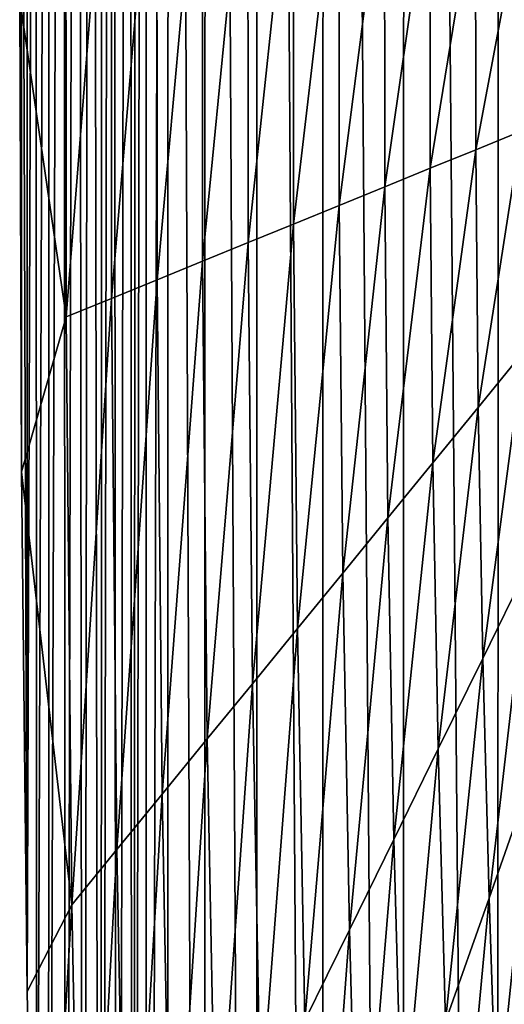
# Model space of a CAD drawing. Header units: metres. Extents: x -23 to 23, y -199 to 23.
# Tile 66 of 112: x -23.5 to -21.98, y -3.09 to 0. Entities that reach past the tile are written whole.
import ezdxf

# ---------------------------------------------------------------- set-up
doc = ezdxf.new("R2010")
doc.units = ezdxf.units.M
doc.layers.add('solid_509541_180_SW0001', color=7, linetype='CONTINUOUS')

msp = doc.modelspace()

# ---------------------------------------------------------------- linework, layer by layer
at = {"layer": 'solid_509541_180_SW0001'}
for points in [[(-21.651287, 17.621748), (-21.778461, -17.394625), (-21.990782, 16.985275)], [(-21.990782, 16.985275), (-22.00001, -16.966969), (-22.289072, 16.325026)], [(-21.990782, 16.985275), (-21.778461, -17.394625), (-22.00001, -16.966969)], [(-22.289072, 16.325026), (-22.296637, -16.30862), (-22.543423, 15.647359)], [(-22.289072, 16.325026), (-22.00001, -16.966969), (-22.296637, -16.30862)], [(-22.543423, 15.647359), (-22.549278, -15.632474), (-22.752304, 14.959496)], [(-22.543423, 15.647359), (-22.296637, -16.30862), (-22.549278, -15.632474)], [(-22.752304, 14.959496), (-22.756874, -14.94126), (-22.91559, 14.25882)], [(-22.752304, 14.959496), (-22.549278, -15.632474), (-22.756874, -14.94126)], [(-22.91559, 14.25882), (-22.918619, -14.23809), (-23.032576, 13.54204)], [(-22.91559, 14.25882), (-22.756874, -14.94126), (-22.918619, -14.23809)], [(-23.032576, 13.54204), (-23.033936, -13.52564), (-23.102457, -12.805938)], [(-23.032576, 13.54204), (-23.102457, -12.805938), (-23.102457, 12.80594)], [(-23.032576, 13.54204), (-22.918619, -14.23809), (-23.033936, -13.52564)], [(-23.145586, -12.091227), (-23.102457, 12.80594), (-23.102457, -12.805938)], [(-23.129168, 12.365482), (-23.102457, 12.80594), (-23.145586, -12.091227)], [(-23.129168, 12.365482), (-23.145586, -12.091227), (-23.15481, 11.925622)], [(-23.15481, 11.925622), (-23.193306, -11.245243), (-23.207848, 10.964628)], [(-23.15481, 11.925622), (-23.145586, -12.091227), (-23.193306, -11.245243)], [(-23.207848, 10.964628), (-23.193306, -11.245243), (-23.245043, -10.245873)], [(-23.207848, 10.964628), (-23.245043, -10.245873), (-23.240559, 10.331654)], [(-23.240559, 10.331654), (-23.245043, -10.245873), (-23.277456, 9.570767)], [(-23.277456, 9.570767), (-23.29974, -9.067382), (-23.318369, 8.651896)], [(-23.277456, 9.570767), (-23.245043, -10.245873), (-23.29974, -9.067382)], [(-23.318369, 8.651896), (-23.355652, -7.681118), (-23.362444, 7.538522)], [(-23.318369, 8.651896), (-23.29974, -9.067382), (-23.355652, -7.681118)], [(-23.362444, 7.538522), (-23.355652, -7.681118), (-23.409784, -6.050824)], [(-23.362444, 7.538522), (-23.409784, -6.050824), (-23.407738, 6.187029)], [(-23.407738, 6.187029), (-23.446383, -4.644218), (-23.450617, 4.544977)], [(-23.407738, 6.187029), (-23.409784, -6.050824), (-23.446383, -4.644218)], [(-23.450617, 4.544977), (-23.446383, -4.644218), (-23.476294, -3.054465)], [(-23.450617, 4.544977), (-23.476294, -3.054465), (-23.474974, 3.256891)], [(-23.474974, 3.256891), (-23.476294, -3.054465), (-23.492769, 1.778283)], [(-23.492769, 1.778283), (-23.494493, -1.421299), (-23.499987, 0.063464)], [(-23.492769, 1.778283), (-23.476294, -3.054465), (-23.494493, -1.421299)], [(-23.354292, -0.934137, 15.125648), (-23.354847, 0.93415, 15.125648), (-23.499987, 0.063464)], [(-23.211664, 0.875765, 30.266424), (-23.354847, 0.93415, 15.125648), (-23.354292, -0.934137, 15.125648)], [(-23.211153, -0.875753, 30.266424), (-23.211664, 0.875765, 30.266424), (-23.354292, -0.934137, 15.125648)], [(-23.068481, 0.81738, 45.407196), (-23.211664, 0.875765, 30.266424), (-23.211153, -0.875753, 30.266424)], [(-23.068012, -0.817369, 45.407196), (-23.068481, 0.81738, 45.407196), (-23.211153, -0.875753, 30.266424)], [(-22.925299, 0.758996, 60.547974), (-23.068481, 0.81738, 45.407196), (-23.068012, -0.817369, 45.407196)], [(-22.924873, -0.758985, 60.547974), (-22.925299, 0.758996, 60.547974), (-23.068012, -0.817369, 45.407196)], [(-22.782116, 0.700611, 75.688744), (-22.925299, 0.758996, 60.547974), (-22.924873, -0.758985, 60.547974)], [(-22.781734, -0.700601, 75.688744), (-22.782116, 0.700611, 75.688744), (-22.924873, -0.758985, 60.547974)], [(-22.638931, 0.642226, 90.829521), (-22.782116, 0.700611, 75.688744), (-22.781734, -0.700601, 75.688744)], [(-22.638594, -0.642218, 90.829521), (-22.638931, 0.642226, 90.829521), (-22.781734, -0.700601, 75.688744)], [(-22.495749, 0.583841, 105.970299), (-22.638931, 0.642226, 90.829521), (-22.638594, -0.642218, 90.829521)], [(-22.495455, -0.583834, 105.970299), (-22.495749, 0.583841, 105.970299), (-22.638594, -0.642218, 90.829521)], [(-22.352566, 0.525456, 121.111069), (-22.495749, 0.583841, 105.970299), (-22.495455, -0.583834, 105.970299)], [(-22.352316, -0.52545, 121.111069), (-22.352566, 0.525456, 121.111069), (-22.495455, -0.583834, 105.970299)], [(-22.209383, 0.467072, 136.251846), (-22.352566, 0.525456, 121.111069), (-22.352316, -0.52545, 121.111069)], [(-22.209175, -0.467066, 136.251846), (-22.209383, 0.467072, 136.251846), (-22.352316, -0.52545, 121.111069)], [(-22.0662, 0.408687, 151.392624), (-22.209383, 0.467072, 136.251846), (-22.209175, -0.467066, 136.251846)], [(-22.066036, -0.408682, 151.392624), (-22.0662, 0.408687, 151.392624), (-22.209175, -0.467066, 136.251846)], [(-21.923016, 0.350302, 166.533386), (-22.0662, 0.408687, 151.392624), (-22.066036, -0.408682, 151.392624)], [(-21.922897, -0.350298, 166.533386), (-21.923016, 0.350302, 166.533386), (-22.066036, -0.408682, 151.392624)], [(-23.354292, -0.934137, 15.125648), (-23.499987, 0.063464), (-23.494493, -1.421299)], [(-21.922897, -0.350298, 166.533386), (-22.066036, -0.408682, 151.392624), (-22.058443, -1.218796, 151.392624)], [(-21.916489, -1.045134, 166.533386), (-21.922897, -0.350298, 166.533386), (-22.058443, -1.218796, 151.392624)], [(-22.066036, -0.408682, 151.392624), (-22.209175, -0.467066, 136.251846), (-22.200397, -1.392458, 136.251846)], [(-22.058443, -1.218796, 151.392624), (-22.066036, -0.408682, 151.392624), (-22.200397, -1.392458, 136.251846)], [(-22.209175, -0.467066, 136.251846), (-22.352316, -0.52545, 121.111069), (-22.34235, -1.56612, 121.111069)], [(-22.200397, -1.392458, 136.251846), (-22.209175, -0.467066, 136.251846), (-22.34235, -1.56612, 121.111069)], [(-22.352316, -0.52545, 121.111069), (-22.495455, -0.583834, 105.970299), (-22.484304, -1.739782, 105.970299)], [(-22.34235, -1.56612, 121.111069), (-22.352316, -0.52545, 121.111069), (-22.484304, -1.739782, 105.970299)], [(-22.495455, -0.583834, 105.970299), (-22.638594, -0.642218, 90.829521), (-22.626259, -1.913444, 90.829521)], [(-22.484304, -1.739782, 105.970299), (-22.495455, -0.583834, 105.970299), (-22.626259, -1.913444, 90.829521)], [(-22.638594, -0.642218, 90.829521), (-22.781734, -0.700601, 75.688744), (-22.768213, -2.087106, 75.688744)], [(-22.626259, -1.913444, 90.829521), (-22.638594, -0.642218, 90.829521), (-22.768213, -2.087106, 75.688744)], [(-22.781734, -0.700601, 75.688744), (-22.924873, -0.758985, 60.547974), (-22.910168, -2.260769, 60.547974)], [(-22.768213, -2.087106, 75.688744), (-22.781734, -0.700601, 75.688744), (-22.910168, -2.260769, 60.547974)], [(-22.924873, -0.758985, 60.547974), (-23.068012, -0.817369, 45.407196), (-23.052122, -2.434431, 45.407196)], [(-22.910168, -2.260769, 60.547974), (-22.924873, -0.758985, 60.547974), (-23.052122, -2.434431, 45.407196)], [(-23.068012, -0.817369, 45.407196), (-23.211153, -0.875753, 30.266424), (-23.194075, -2.608093, 30.266424)], [(-23.052122, -2.434431, 45.407196), (-23.068012, -0.817369, 45.407196), (-23.194075, -2.608093, 30.266424)], [(-23.211153, -0.875753, 30.266424), (-23.354292, -0.934137, 15.125648), (-23.336029, -2.781755, 15.125648)], [(-23.194075, -2.608093, 30.266424), (-23.211153, -0.875753, 30.266424), (-23.336029, -2.781755, 15.125648)], [(-23.336029, -2.781755, 15.125648), (-23.354292, -0.934137, 15.125648), (-23.494493, -1.421299)], [(-21.916489, -1.045134, 166.533386), (-22.058443, -1.218796, 151.392624), (-22.044098, -2.007399, 151.392624)], [(-21.904345, -1.722881, 166.533386), (-21.916489, -1.045134, 166.533386), (-22.044098, -2.007399, 151.392624)], [(-22.058443, -1.218796, 151.392624), (-22.200397, -1.392458, 136.251846), (-22.183849, -2.291917, 136.251846)], [(-22.044098, -2.007399, 151.392624), (-22.058443, -1.218796, 151.392624), (-22.183849, -2.291917, 136.251846)], [(-22.200397, -1.392458, 136.251846), (-22.34235, -1.56612, 121.111069), (-22.323603, -2.576435, 121.111069)], [(-22.183849, -2.291917, 136.251846), (-22.200397, -1.392458, 136.251846), (-22.323603, -2.576435, 121.111069)], [(-23.336029, -2.781755, 15.125648), (-23.494493, -1.421299), (-23.476294, -3.054465)], [(-22.34235, -1.56612, 121.111069), (-22.484304, -1.739782, 105.970299), (-22.463356, -2.860953, 105.970299)], [(-22.323603, -2.576435, 121.111069), (-22.34235, -1.56612, 121.111069), (-22.463356, -2.860953, 105.970299)], [(-21.904345, -1.722881, 166.533386), (-22.044098, -2.007399, 151.392624), (-22.024172, -2.760849, 151.392624)], [(-21.887419, -2.372702, 166.533386), (-21.904345, -1.722881, 166.533386), (-22.024172, -2.760849, 151.392624)], [(-22.484304, -1.739782, 105.970299), (-22.626259, -1.913444, 90.829521), (-22.603109, -3.145472, 90.829521)], [(-22.463356, -2.860953, 105.970299), (-22.484304, -1.739782, 105.970299), (-22.603109, -3.145472, 90.829521)], [(-22.626259, -1.913444, 90.829521), (-22.768213, -2.087106, 75.688744), (-22.742861, -3.42999, 75.688744)], [(-22.603109, -3.145472, 90.829521), (-22.626259, -1.913444, 90.829521), (-22.742861, -3.42999, 75.688744)], [(-22.044098, -2.007399, 151.392624), (-22.183849, -2.291917, 136.251846), (-22.160923, -3.148997, 136.251846)], [(-22.024172, -2.760849, 151.392624), (-22.044098, -2.007399, 151.392624), (-22.160923, -3.148997, 136.251846)], [(-22.768213, -2.087106, 75.688744), (-22.910168, -2.260769, 60.547974), (-22.882614, -3.714508, 60.547974)], [(-22.742861, -3.42999, 75.688744), (-22.768213, -2.087106, 75.688744), (-22.882614, -3.714508, 60.547974)], [(-22.910168, -2.260769, 60.547974), (-23.052122, -2.434431, 45.407196), (-23.022367, -3.999026, 45.407196)], [(-22.882614, -3.714508, 60.547974), (-22.910168, -2.260769, 60.547974), (-23.022367, -3.999026, 45.407196)], [(-22.183849, -2.291917, 136.251846), (-22.323603, -2.576435, 121.111069), (-22.297676, -3.537144, 121.111069)], [(-22.160923, -3.148997, 136.251846), (-22.183849, -2.291917, 136.251846), (-22.297676, -3.537144, 121.111069)], [(-21.887419, -2.372702, 166.533386), (-22.024172, -2.760849, 151.392624), (-22.000177, -3.466523, 151.392624)], [(-21.866941, -2.984569, 166.533386), (-21.887419, -2.372702, 166.533386), (-22.000177, -3.466523, 151.392624)], [(-23.052122, -2.434431, 45.407196), (-23.194075, -2.608093, 30.266424), (-23.162121, -4.283544, 30.266424)], [(-23.022367, -3.999026, 45.407196), (-23.052122, -2.434431, 45.407196), (-23.162121, -4.283544, 30.266424)], [(-22.323603, -2.576435, 121.111069), (-22.463356, -2.860953, 105.970299), (-22.434429, -3.925291, 105.970299)], [(-22.297676, -3.537144, 121.111069), (-22.323603, -2.576435, 121.111069), (-22.434429, -3.925291, 105.970299)], [(-23.194075, -2.608093, 30.266424), (-23.336029, -2.781755, 15.125648), (-23.301874, -4.568062, 15.125648)], [(-23.162121, -4.283544, 30.266424), (-23.194075, -2.608093, 30.266424), (-23.301874, -4.568062, 15.125648)], [(-23.336029, -2.781755, 15.125648), (-23.476294, -3.054465), (-23.446383, -4.644218)], [(-23.301874, -4.568062, 15.125648), (-23.336029, -2.781755, 15.125648), (-23.446383, -4.644218)], [(-22.024172, -2.760849, 151.392624), (-22.160923, -3.148997, 136.251846), (-22.133413, -3.948476, 136.251846)], [(-22.000177, -3.466523, 151.392624), (-22.024172, -2.760849, 151.392624), (-22.133413, -3.948476, 136.251846)], [(-22.463356, -2.860953, 105.970299), (-22.603109, -3.145472, 90.829521), (-22.571182, -4.313438, 90.829521)], [(-22.434429, -3.925291, 105.970299), (-22.463356, -2.860953, 105.970299), (-22.571182, -4.313438, 90.829521)], [(-21.866941, -2.984569, 166.533386), (-22.000177, -3.466523, 151.392624), (-21.973814, -4.113212, 151.392624)]]:
    msp.add_3dface(points, dxfattribs=at)

doc.saveas('drawing.dxf')
